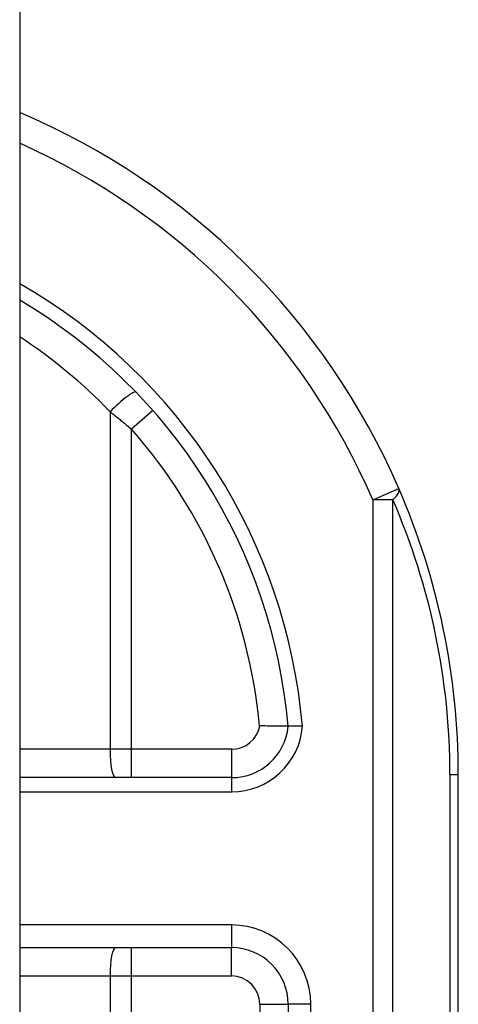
# Model space of a CAD drawing. Header units: inches. Extents: x 4.1 to 98, y 5.9 to 52.5.
# Tile 76 of 79: x 59.3 to 59.6, y 36.5 to 37.2. Entities that reach past the tile are written whole.
import ezdxf

# ---------------------------------------------------------------- set-up
doc = ezdxf.new("R2010")
doc.units = ezdxf.units.IN
doc.header["$MEASUREMENT"] = 0
doc.layers.add('Visible Edges(ANSI)', color=7, linetype='Continuous', lineweight=25)
doc.layers.add('Visible Tangent Edges(ANSI)', color=7, linetype='Continuous', lineweight=25)

msp = doc.modelspace()

# ---------------------------------------------------------------- linework, layer by layer
at = {"layer": 'Visible Edges(ANSI)'}
for p, q in [((59.28704, 40.02566), (59.28704, 16.51466)), ((59.43424, 36.66969), (59.28704, 36.66969)), ((59.59154, 36.30515), (59.59154, 36.67166)), ((59.28704, 36.55158), (59.43406, 36.55158)), ((59.47343, 36.51221), (59.47343, 36.42283))]:
    msp.add_line(p, q, dxfattribs=at)
at = {"layer": 'Visible Edges(ANSI)', "flags": 128}
for points in [[(59.47343, 36.70536), (59.47339, 36.70536), (59.47326, 36.70536), (59.47305, 36.70536), (59.47276, 36.70536), (59.47238, 36.70536), (59.47192, 36.70536), (59.47138, 36.70537), (59.47077, 36.70537), (59.47008, 36.70537), (59.46933, 36.70538), (59.46851, 36.70539), (59.46762, 36.70539), (59.46667, 36.7054), (59.46567, 36.70542), (59.46461, 36.70543), (59.46352, 36.70545), (59.46237, 36.70547), (59.46119, 36.70549), (59.45998, 36.70551), (59.45874, 36.70554), (59.45749, 36.70558), (59.45621, 36.70562), (59.45493, 36.70566), (59.45363, 36.7057)], [(59.48331, 36.70537), (59.48266, 36.70537), (59.48202, 36.70536), (59.48139, 36.70536), (59.48076, 36.70536), (59.48014, 36.70536), (59.47954, 36.70536), (59.47895, 36.70535), (59.47838, 36.70535), (59.47783, 36.70535), (59.4773, 36.70535), (59.47681, 36.70535), (59.47633, 36.70535), (59.47589, 36.70535), (59.47548, 36.70535), (59.4751, 36.70535), (59.47476, 36.70535), (59.47446, 36.70535), (59.47419, 36.70535), (59.47396, 36.70536), (59.47377, 36.70536), (59.47362, 36.70536), (59.47352, 36.70536), (59.47345, 36.70536), (59.47343, 36.70536)]]:
    msp.add_lwpolyline(points, dxfattribs=at)
at = {"layer": 'Visible Edges(ANSI)'}
for centre, radius, start, end in [((59.09154, 36.67166), 0.5, 23.44387, 66.98326), ((59.09154, 36.67166), 0.38337, 5.04314, 59.33976), ((59.09154, 36.67166), 0.5, 0, 23.44387), ((59.43424, 36.70906), 0.03937, 270, 354.60623), ((59.43406, 36.51221), 0.03937, 0, 90)]:
    msp.add_arc(centre, radius, start, end, dxfattribs=at)
at = {"layer": 'Visible Tangent Edges(ANSI)'}
for p, q in [((59.34978, 36.92392), (59.34978, 36.68937)), ((59.37951, 36.92474), (59.36473, 36.91174)), ((59.36473, 36.68937), (59.36473, 36.91174)), ((59.53221, 36.86275), (59.55027, 36.87058)), ((59.53221, 36.86275), (59.53221, 36.30551)), ((59.54613, 36.86275), (59.53221, 36.86275)), ((59.54613, 36.30551), (59.54613, 36.86275)), ((59.34978, 36.68937), (59.28704, 36.68937)), ((59.36473, 36.68937), (59.34978, 36.68937)), ((59.36473, 36.66969), (59.36473, 36.68937)), ((59.43424, 36.68937), (59.36473, 36.68937)), ((59.43424, 36.66969), (59.43424, 36.68937)), ((59.43424, 36.65984), (59.43424, 36.66969)), ((59.59154, 36.67166), (59.58578, 36.67166)), ((59.58578, 36.67166), (59.58578, 36.30522)), ((59.28704, 36.65984), (59.43424, 36.65984)), ((59.43406, 36.56733), (59.28704, 36.56733)), ((59.43406, 36.56733), (59.43406, 36.55158)), ((59.36473, 36.53189), (59.36473, 36.55158)), ((59.43406, 36.53189), (59.43406, 36.55158)), ((59.28704, 36.53189), (59.34978, 36.53189)), ((59.34978, 36.53189), (59.34978, 36.4587)), ((59.34978, 36.53189), (59.36473, 36.53189)), ((59.36473, 36.45301), (59.36473, 36.53189)), ((59.36473, 36.53189), (59.43406, 36.53189)), ((59.45375, 36.51221), (59.47343, 36.51221)), ((59.45375, 36.51221), (59.45375, 36.42283)), ((59.48918, 36.51221), (59.47343, 36.51221)), ((59.48918, 36.42283), (59.48918, 36.51221))]:
    msp.add_line(p, q, dxfattribs=at)
at = {"layer": 'Visible Tangent Edges(ANSI)', "flags": 128}
msp.add_lwpolyline([(59.34978, 36.92392), (59.35041, 36.92343), (59.35105, 36.92293), (59.35168, 36.92244), (59.35231, 36.92194), (59.35294, 36.92144), (59.35357, 36.92094), (59.3542, 36.92044), (59.35483, 36.91993), (59.35545, 36.91943), (59.35608, 36.91892), (59.35671, 36.91842), (59.35733, 36.91791), (59.35795, 36.9174), (59.35857, 36.91689), (59.35919, 36.91638), (59.35981, 36.91587), (59.36043, 36.91536), (59.36105, 36.91484), (59.36167, 36.91433), (59.36228, 36.91381), (59.36289, 36.91329), (59.36351, 36.91278), (59.36412, 36.91226), (59.36473, 36.91174)], dxfattribs=at)
at = {"layer": 'Visible Tangent Edges(ANSI)'}
for centre, radius, start, end in [((59.09154, 36.67166), 0.48031, 23.44387, 65.98194), ((59.09154, 36.67166), 0.39322, 4.91869, 60.18628), ((59.08781, 36.67166), 0.36369, 43.91864, 56.78239), ((59.09154, 36.67166), 0.36369, 5.37198, 41.31041), ((59.10546, 36.67166), 0.48031, 0, 23.44387), ((59.43424, 36.70906), 0.01969, 270, 350.19439), ((59.43424, 36.70906), 0.04921, 270, 355.70402), ((59.43406, 36.51221), 0.05512, 0, 90), ((59.43406, 36.51221), 0.01969, 0, 90)]:
    msp.add_arc(centre, radius, start, end, dxfattribs=at)
for centre, major_axis, ratio, start_param, end_param in [((59.35352, 36.92392), (0.01418, 0.01365), 0.132897, 0, 1.707941), ((59.53221, 36.86275), (0.01806, 0.00783), 0.369668, 5.41831, 6.283185), ((59.35352, 36.68937), (0, -0.01969), 0.189796, 4.712389, 6.283185), ((59.35352, 36.53189), (0, 0.01969), 0.189796, 0, 1.570796)]:
    msp.add_ellipse(centre, major_axis=major_axis, ratio=ratio, start_param=start_param, end_param=end_param, dxfattribs=at)

doc.saveas('drawing.dxf')
